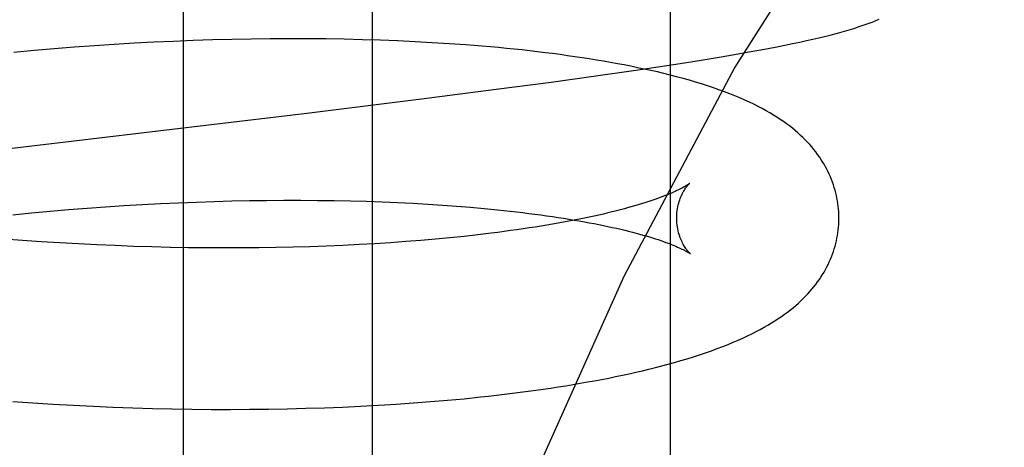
# Model space of a CAD drawing. Header units: inches. Extents: x 0 to 243, y 0 to 157.
# Tile 95 of 115: x 142.2759 to 142.3974, y 58.7145 to 58.7672. Entities that reach past the tile are written whole.
import ezdxf

# ---------------------------------------------------------------- set-up
doc = ezdxf.new("R2010")
doc.units = ezdxf.units.IN
doc.header["$LTSCALE"] = 13.357143
doc.header["$MEASUREMENT"] = 0
doc.linetypes.add('HIDDEN', pattern=[0.2, 0.1, -0.1])
doc.layers.add('DEFAULT_2', color=8, linetype='HIDDEN')

msp = doc.modelspace()

# ---------------------------------------------------------------- linework, layer by layer
at = {"layer": 'DEFAULT_2', "color": 8, "linetype": 'HIDDEN'}
for p, q in [((142.29612, 58.84735), (142.29612, 58.6911)), ((142.31941, 58.84735), (142.31941, 58.6911)), ((142.35618, 58.84735), (142.35618, 58.6911)), ((142.2925, 58.76442), (142.29006, 58.7643)), ((142.29493, 58.76453), (142.2925, 58.76442)), ((142.29734, 58.76463), (142.29493, 58.76453)), ((142.29973, 58.76471), (142.29734, 58.76463)), ((142.30211, 58.76477), (142.29973, 58.76471)), ((142.30448, 58.76481), (142.30211, 58.76477)), ((142.30682, 58.76484), (142.30448, 58.76481)), ((142.30914, 58.76485), (142.30682, 58.76484)), ((142.31144, 58.76485), (142.30914, 58.76485)), ((142.31372, 58.76483), (142.31144, 58.76485)), ((142.31597, 58.76479), (142.31372, 58.76483)), ((142.3182, 58.76474), (142.31597, 58.76479)), ((142.3204, 58.76467), (142.3182, 58.76474)), ((142.32257, 58.76459), (142.3204, 58.76467)), ((142.32471, 58.76449), (142.32257, 58.76459)), ((142.32683, 58.76437), (142.32471, 58.76449)), ((142.32891, 58.76424), (142.32683, 58.76437)), ((142.37126, 58.76426), (142.37214, 58.76445)), ((142.37214, 58.76445), (142.37297, 58.76463)), ((142.37297, 58.76463), (142.37375, 58.7648)), ((142.37375, 58.7648), (142.37449, 58.76498)), ((142.37449, 58.76498), (142.37519, 58.76514)), ((142.37519, 58.76514), (142.37585, 58.76531)), ((142.27772, 58.7634), (142.27523, 58.76317)), ((142.2802, 58.76361), (142.27772, 58.7634)), ((142.28268, 58.76381), (142.2802, 58.76361)), ((142.28515, 58.76399), (142.28268, 58.76381)), ((142.28761, 58.76415), (142.28515, 58.76399)), ((142.29006, 58.7643), (142.28761, 58.76415)), ((142.36455, 58.763), (142.36586, 58.76323)), ((142.36586, 58.76323), (142.36709, 58.76345)), ((142.36709, 58.76345), (142.36824, 58.76366)), ((142.36824, 58.76366), (142.36931, 58.76387)), ((142.36931, 58.76387), (142.37032, 58.76407)), ((142.37032, 58.76407), (142.37126, 58.76426)), ((142.3547, 58.76141), (142.35793, 58.7619)), ((142.35793, 58.7619), (142.36025, 58.76227)), ((142.36025, 58.76227), (142.36246, 58.76264)), ((142.36246, 58.76264), (142.36455, 58.763)), ((142.347, 58.76028), (142.35136, 58.76091)), ((142.35136, 58.76091), (142.3547, 58.76141)), ((142.33472, 58.75862), (142.34149, 58.75952)), ((142.34149, 58.75952), (142.347, 58.76028)), ((142.3255, 58.75743), (142.33472, 58.75862)), ((142.31135, 58.75568), (142.3255, 58.75743)), ((142.30427, 58.7449), (142.3064, 58.74493)), ((142.3064, 58.74493), (142.30852, 58.74494)), ((142.30852, 58.74494), (142.31061, 58.74494)), ((142.31061, 58.74494), (142.31267, 58.74493)), ((142.31267, 58.74493), (142.31471, 58.7449)), ((142.31471, 58.7449), (142.31672, 58.74486)), ((142.27969, 58.74359), (142.28197, 58.74378)), ((142.28197, 58.74378), (142.28425, 58.74396)), ((142.28425, 58.74396), (142.28653, 58.74413)), ((142.28653, 58.74413), (142.28879, 58.74428)), ((142.28879, 58.74428), (142.29104, 58.74441)), ((142.29104, 58.74441), (142.29329, 58.74453)), ((142.29329, 58.74453), (142.29552, 58.74463)), ((142.29552, 58.74463), (142.29773, 58.74472)), ((142.29773, 58.74472), (142.29993, 58.74479)), ((142.29993, 58.74479), (142.30211, 58.74485)), ((142.30211, 58.74485), (142.30427, 58.7449)), ((142.31672, 58.74486), (142.3187, 58.74481)), ((142.3187, 58.74481), (142.32064, 58.74474)), ((142.32064, 58.74474), (142.32255, 58.74466)), ((142.32255, 58.74466), (142.32443, 58.74457)), ((142.32443, 58.74457), (142.32627, 58.74446)), ((142.32627, 58.74446), (142.32807, 58.74434)), ((142.32807, 58.74434), (142.32983, 58.74422)), ((142.32983, 58.74422), (142.33155, 58.74408)), ((142.27511, 58.74315), (142.2774, 58.74338)), ((142.2774, 58.74338), (142.27969, 58.74359)), ((142.2763, 58.73998), (142.27401, 58.74016)), ((142.32723, 58.74014), (142.32542, 58.73998)), ((142.32901, 58.74031), (142.32723, 58.74014)), ((142.33075, 58.74049), (142.32901, 58.74031)), ((142.33244, 58.74067), (142.33075, 58.74049)), ((142.33409, 58.74087), (142.33244, 58.74067)), ((142.2786, 58.73982), (142.2763, 58.73998)), ((142.28089, 58.73968), (142.2786, 58.73982)), ((142.28318, 58.73955), (142.28089, 58.73968)), ((142.28546, 58.73944), (142.28318, 58.73955)), ((142.28773, 58.73934), (142.28546, 58.73944)), ((142.28999, 58.73925), (142.28773, 58.73934)), ((142.29224, 58.73919), (142.28999, 58.73925)), ((142.29448, 58.73913), (142.29224, 58.73919)), ((142.2967, 58.73909), (142.29448, 58.73913)), ((142.29891, 58.73907), (142.2967, 58.73909)), ((142.3011, 58.73906), (142.29891, 58.73907)), ((142.30327, 58.73906), (142.3011, 58.73906)), ((142.30542, 58.73908), (142.30327, 58.73906)), ((142.30755, 58.73911), (142.30542, 58.73908)), ((142.30965, 58.73915), (142.30755, 58.73911)), ((142.31172, 58.73921), (142.30965, 58.73915)), ((142.31377, 58.73929), (142.31172, 58.73921)), ((142.3158, 58.73937), (142.31377, 58.73929)), ((142.31779, 58.73947), (142.3158, 58.73937)), ((142.31974, 58.73958), (142.31779, 58.73947)), ((142.32167, 58.7397), (142.31974, 58.73958)), ((142.32356, 58.73984), (142.32167, 58.7397)), ((142.32542, 58.73998), (142.32356, 58.73984)), ((142.33075, 58.72047), (142.33277, 58.72068)), ((142.27509, 58.72011), (142.27758, 58.71994)), ((142.27758, 58.71994), (142.28005, 58.71978)), ((142.28005, 58.71978), (142.28253, 58.71965)), ((142.28253, 58.71965), (142.28499, 58.71953)), ((142.28499, 58.71953), (142.28745, 58.71942)), ((142.28745, 58.71942), (142.2899, 58.71934)), ((142.31352, 58.71935), (142.31577, 58.71944)), ((142.31577, 58.71944), (142.31799, 58.71954)), ((142.31799, 58.71954), (142.32019, 58.71966)), ((142.32019, 58.71966), (142.32236, 58.7198)), ((142.32236, 58.7198), (142.3245, 58.71994)), ((142.3245, 58.71994), (142.32662, 58.72011)), ((142.32662, 58.72011), (142.3287, 58.72028)), ((142.3287, 58.72028), (142.33075, 58.72047)), ((142.2899, 58.71934), (142.29233, 58.71927)), ((142.29233, 58.71927), (142.29475, 58.71921)), ((142.29475, 58.71921), (142.29716, 58.71917)), ((142.29716, 58.71917), (142.29955, 58.71915)), ((142.29955, 58.71915), (142.30193, 58.71915)), ((142.30193, 58.71915), (142.30429, 58.71916)), ((142.30429, 58.71916), (142.30663, 58.71918)), ((142.30663, 58.71918), (142.30894, 58.71922)), ((142.30894, 58.71922), (142.31124, 58.71928)), ((142.31124, 58.71928), (142.31352, 58.71935))]:
    msp.add_line(p, q, dxfattribs=at)
for points in [[(142.46901, 58.84735), (142.45334, 58.84542), (142.43784, 58.83978), (142.42274, 58.83078), (142.40783, 58.81852), (142.39299, 58.80284), (142.37842, 58.78383), (142.36414, 58.76134), (142.35043, 58.73555), (142.33744, 58.70656), (142.32535, 58.67461), (142.31433, 58.63994), (142.30451, 58.60283), (142.296, 58.56359), (142.28892, 58.52255), (142.28332, 58.48005), (142.27928, 58.43643), (142.27684, 58.39209), (142.27603, 58.34735)], [(142.37585, 58.76531), (142.37617, 58.76539), (142.37648, 58.76547), (142.37679, 58.76555), (142.37709, 58.76564), (142.37738, 58.76572), (142.37768, 58.7658), (142.37796, 58.76588), (142.37825, 58.76597), (142.37852, 58.76605), (142.3788, 58.76614), (142.37907, 58.76622), (142.37933, 58.76631), (142.37959, 58.76639), (142.37985, 58.76648), (142.3801, 58.76656), (142.38035, 58.76665), (142.38059, 58.76674), (142.38083, 58.76682), (142.38106, 58.76691), (142.38129, 58.767), (142.38151, 58.76709), (142.38173, 58.76718), (142.38195, 58.76727)], [(142.37697, 58.7429), (142.37697, 58.74319), (142.37695, 58.74353), (142.37692, 58.74387), (142.37689, 58.7442), (142.37685, 58.74454), (142.37679, 58.74487), (142.37673, 58.74521), (142.37666, 58.74554), (142.37658, 58.74587), (142.3765, 58.7462), (142.3764, 58.74653), (142.3763, 58.74685), (142.37618, 58.74718), (142.37606, 58.7475), (142.37593, 58.74782), (142.37579, 58.74814), (142.37564, 58.74845), (142.37548, 58.74876), (142.37532, 58.74907), (142.37514, 58.74938), (142.37496, 58.74969), (142.37476, 58.75), (142.37456, 58.7503), (142.37434, 58.7506), (142.37411, 58.75091), (142.37388, 58.75121), (142.37363, 58.75151), (142.37337, 58.75181), (142.37309, 58.75211), (142.37281, 58.7524), (142.37252, 58.75269), (142.37221, 58.75298), (142.37189, 58.75326), (142.37157, 58.75354), (142.37123, 58.75382), (142.37088, 58.7541), (142.37051, 58.75437), (142.37013, 58.75464), (142.36974, 58.75491), (142.36933, 58.75518), (142.3689, 58.75545), (142.36846, 58.75572), (142.36799, 58.75598), (142.36751, 58.75625), (142.367, 58.75651), (142.36647, 58.75677), (142.36593, 58.75704), (142.36536, 58.7573), (142.36476, 58.75756), (142.36415, 58.75781), (142.36352, 58.75806), (142.36286, 58.75831), (142.36218, 58.75856), (142.36149, 58.7588), (142.36077, 58.75904), (142.36004, 58.75928), (142.35929, 58.75951), (142.35853, 58.75973), (142.35775, 58.75995), (142.35696, 58.76016), (142.35617, 58.76037), (142.35538, 58.76056), (142.35458, 58.76076), (142.35377, 58.76094), (142.35296, 58.76112), (142.35215, 58.76129), (142.35133, 58.76146), (142.35049, 58.76162), (142.34965, 58.76178), (142.3488, 58.76194), (142.34794, 58.76209), (142.34707, 58.76223), (142.34619, 58.76237), (142.3453, 58.76251), (142.34441, 58.76264), (142.3435, 58.76277), (142.34259, 58.7629), (142.34167, 58.76302), (142.34074, 58.76314), (142.3398, 58.76325), (142.33885, 58.76336), (142.3379, 58.76347), (142.33693, 58.76357), (142.33596, 58.76366), (142.33498, 58.76376), (142.33399, 58.76385), (142.33299, 58.76394), (142.33198, 58.76402), (142.33097, 58.7641), (142.32891, 58.76424)], [(142.24702, 58.74804), (142.27397, 58.75123), (142.31135, 58.75568)], [(142.35857, 58.74702), (142.35856, 58.74701), (142.35854, 58.747), (142.35851, 58.74698), (142.35848, 58.74695), (142.35843, 58.74692), (142.35838, 58.74688), (142.35831, 58.74684), (142.35823, 58.74679), (142.35814, 58.74674), (142.35805, 58.74668), (142.35793, 58.74661), (142.35781, 58.74654), (142.35767, 58.74647), (142.35752, 58.74639), (142.35736, 58.74631), (142.35718, 58.74622), (142.35699, 58.74613), (142.35679, 58.74603), (142.35657, 58.74594), (142.35633, 58.74583), (142.35608, 58.74573), (142.35582, 58.74562), (142.35554, 58.74551), (142.35525, 58.7454), (142.35494, 58.74528), (142.35462, 58.74516), (142.35428, 58.74504), (142.35392, 58.74492), (142.35355, 58.74479), (142.35316, 58.74467), (142.35276, 58.74454), (142.35235, 58.74441), (142.35192, 58.74429), (142.35147, 58.74416), (142.35101, 58.74403), (142.35053, 58.7439), (142.35004, 58.74377), (142.34953, 58.74364), (142.34901, 58.74351), (142.34848, 58.74337), (142.34793, 58.74324), (142.34736, 58.74311), (142.34678, 58.74299), (142.34619, 58.74286), (142.34558, 58.74273), (142.34496, 58.7426), (142.34433, 58.74248), (142.34368, 58.74235), (142.34302, 58.74223), (142.34234, 58.74211), (142.34165, 58.74199), (142.34095, 58.74187), (142.34024, 58.74175), (142.33951, 58.74163), (142.33878, 58.74152), (142.33803, 58.74141), (142.33726, 58.74129), (142.33649, 58.74119), (142.3357, 58.74108), (142.3349, 58.74097), (142.33409, 58.74087)], [(142.35697, 58.74265), (142.35697, 58.74289), (142.35699, 58.74315), (142.357, 58.74341), (142.35703, 58.74366), (142.35707, 58.7439), (142.35711, 58.74414), (142.35716, 58.74436), (142.35722, 58.74458), (142.35728, 58.74479), (142.35735, 58.74499), (142.35741, 58.74517), (142.35748, 58.74535), (142.35755, 58.74552), (142.35763, 58.74567), (142.3577, 58.74582), (142.35777, 58.74596), (142.35785, 58.74608), (142.35792, 58.7462), (142.35799, 58.74631), (142.35805, 58.74641), (142.35812, 58.7465), (142.35818, 58.74659), (142.35824, 58.74666), (142.35829, 58.74673), (142.35834, 58.74679), (142.35839, 58.74684), (142.35843, 58.74689), (142.35847, 58.74693), (142.3585, 58.74696), (142.35853, 58.74699), (142.35855, 58.747), (142.35856, 58.74702), (142.35857, 58.74702)], [(142.33155, 58.74408), (142.33323, 58.74393), (142.33405, 58.74385), (142.33486, 58.74376), (142.33566, 58.74368), (142.33645, 58.74359), (142.33723, 58.7435), (142.33799, 58.74341), (142.33875, 58.74332), (142.33949, 58.74322), (142.34022, 58.74313), (142.34093, 58.74303), (142.34164, 58.74293), (142.34233, 58.74282), (142.34301, 58.74272), (142.34367, 58.74261), (142.34432, 58.7425), (142.34496, 58.74239), (142.34558, 58.74228), (142.34619, 58.74217), (142.34679, 58.74206), (142.34737, 58.74194), (142.34794, 58.74183), (142.34849, 58.74171), (142.34903, 58.74159), (142.34956, 58.74148), (142.35007, 58.74136), (142.35056, 58.74124), (142.35104, 58.74112), (142.35151, 58.741), (142.35196, 58.74089), (142.35239, 58.74077), (142.35281, 58.74065), (142.35321, 58.74054), (142.3536, 58.74042), (142.35398, 58.74031), (142.35434, 58.74019), (142.35468, 58.74008), (142.35501, 58.73997), (142.35532, 58.73986), (142.35561, 58.73975), (142.3559, 58.73965), (142.35616, 58.73955), (142.35641, 58.73945), (142.35665, 58.73935), (142.35687, 58.73926), (142.35708, 58.73917), (142.35727, 58.73909), (142.35745, 58.739), (142.35762, 58.73892), (142.35777, 58.73885), (142.35791, 58.73878), (142.35803, 58.73871), (142.35815, 58.73865), (142.35825, 58.73859), (142.35834, 58.73854), (142.35842, 58.73849), (142.35848, 58.73845), (142.35854, 58.73842), (142.35858, 58.73839), (142.35862, 58.73836), (142.35865, 58.73834), (142.35865, 58.73834)], [(142.33277, 58.72068), (142.33377, 58.72079), (142.33476, 58.7209), (142.33574, 58.72102), (142.33671, 58.72113), (142.33768, 58.72126), (142.33863, 58.72138), (142.33958, 58.72151), (142.34052, 58.72165), (142.34145, 58.72178), (142.34237, 58.72193), (142.34328, 58.72207), (142.34419, 58.72222), (142.34508, 58.72237), (142.34597, 58.72253), (142.34685, 58.72269), (142.34772, 58.72285), (142.34858, 58.72302), (142.34943, 58.72319), (142.35027, 58.72337), (142.3511, 58.72355), (142.35192, 58.72373), (142.35273, 58.72392), (142.35354, 58.72411), (142.35434, 58.72431), (142.35513, 58.72451), (142.35592, 58.72472), (142.35671, 58.72494), (142.35749, 58.72517), (142.35827, 58.7254), (142.35904, 58.72564), (142.3598, 58.72588), (142.36054, 58.72613), (142.36127, 58.72639), (142.36197, 58.72664), (142.36265, 58.7269), (142.3633, 58.72716), (142.36393, 58.72742), (142.36454, 58.72768), (142.36513, 58.72794), (142.3657, 58.72821), (142.36624, 58.72847), (142.36677, 58.72874), (142.36727, 58.729), (142.36775, 58.72927), (142.36822, 58.72954), (142.36867, 58.72981), (142.36909, 58.73007), (142.3695, 58.73034), (142.3699, 58.73061), (142.37027, 58.73088), (142.37064, 58.73115), (142.37099, 58.73142), (142.37133, 58.73169), (142.37166, 58.73197), (142.37197, 58.73225), (142.37228, 58.73253), (142.37257, 58.73281), (142.37285, 58.7331), (142.37313, 58.73338), (142.37339, 58.73367), (142.37364, 58.73397), (142.37388, 58.73426), (142.37412, 58.73456), (142.37434, 58.73486), (142.37456, 58.73517), (142.37476, 58.73547), (142.37496, 58.73578), (142.37514, 58.73609), (142.37532, 58.7364), (142.37549, 58.73672), (142.37564, 58.73703), (142.37579, 58.73735), (142.37593, 58.73767), (142.37606, 58.73798), (142.37618, 58.73831), (142.3763, 58.73863), (142.3764, 58.73895), (142.3765, 58.73928), (142.37658, 58.73961), (142.37666, 58.73994), (142.37673, 58.74027), (142.37679, 58.7406), (142.37685, 58.74094), (142.37689, 58.74127), (142.37692, 58.74161), (142.37695, 58.74194), (142.37696, 58.74228), (142.37697, 58.74261), (142.37697, 58.7429)], [(142.35865, 58.73834), (142.35867, 58.73833), (142.35868, 58.73832), (142.35867, 58.73833), (142.35866, 58.73834), (142.35864, 58.73835), (142.35861, 58.73838), (142.35858, 58.73841), (142.35854, 58.73845), (142.3585, 58.73849), (142.35845, 58.73854), (142.3584, 58.7386), (142.35834, 58.73867), (142.35828, 58.73874), (142.35822, 58.73883), (142.35815, 58.73892), (142.35808, 58.73901), (142.35801, 58.73912), (142.35793, 58.73924), (142.35786, 58.73936), (142.35778, 58.7395), (142.3577, 58.73964), (142.35763, 58.7398), (142.35755, 58.73996), (142.35748, 58.74013), (142.35741, 58.74032), (142.35734, 58.74052), (142.35727, 58.74072), (142.35721, 58.74094), (142.35715, 58.74116), (142.3571, 58.7414), (142.35706, 58.74164), (142.35702, 58.74189), (142.357, 58.74215), (142.35698, 58.74241), (142.35697, 58.74265)]]:
    msp.add_lwpolyline(points, dxfattribs=at)

doc.saveas('drawing.dxf')
